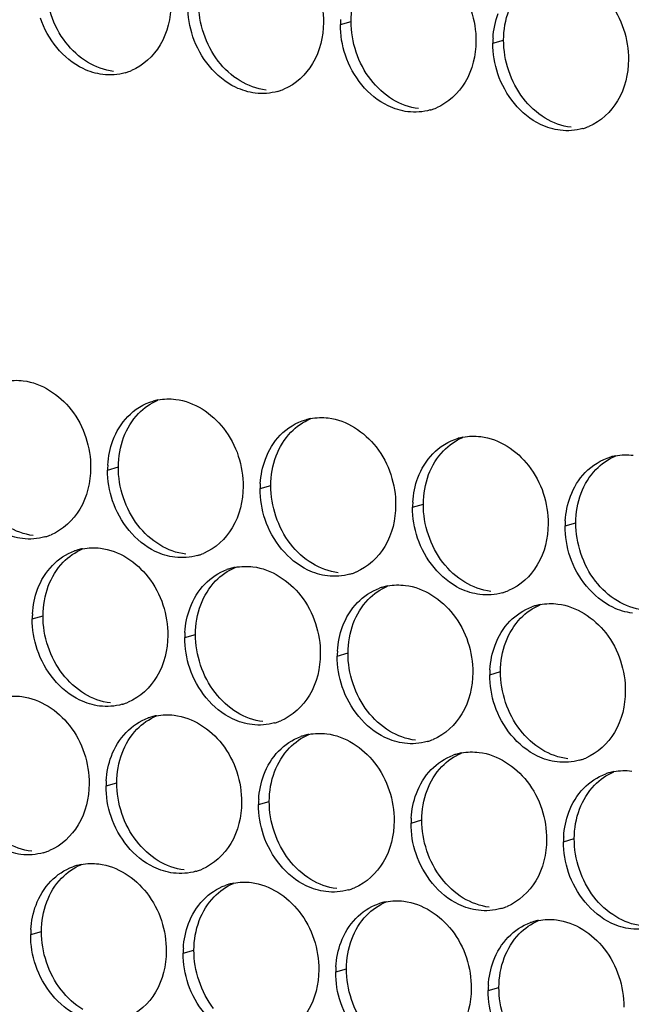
# Paper-space layout '45651_1_3' of a CAD drawing. Header units: millimetres. Extents: x -231 to 594, y 0 to 420.
# Tile 89 of 247: x 133 to 139, y 129 to 138. Entities that reach past the tile are written whole.
import ezdxf

# ---------------------------------------------------------------- set-up
doc = ezdxf.new("R2010")
doc.units = ezdxf.units.MM
doc.header["$LTSCALE"] = 32.67
doc.layers.add('02___PRT_ALL_AXES', color=7, linetype='CONTINUOUS')

psp = doc.layouts.new('45651_1_3')

# ---------------------------------------------------------------- linework, layer by layer
at = {"layer": '02___PRT_ALL_AXES', "color": 7, "linetype": 'CONTINUOUS'}
for p, q in [((136.3981, 138.3393), (136.5053, 138.37)), ((137.9177, 138.1539), (138.0249, 138.1845)), ((134.0785, 133.9023), (134.1857, 133.933)), ((135.5981, 133.7168), (135.7053, 133.7475)), ((137.1177, 133.5313), (137.2249, 133.562)), ((138.6373, 133.3458), (138.7445, 133.3765)), ((133.3279, 132.4205), (133.4351, 132.4512)), ((134.8474, 132.235), (134.9546, 132.2657)), ((136.367, 132.0496), (136.4742, 132.0802)), ((137.8866, 131.8641), (137.9938, 131.8948)), ((134.063, 130.7574), (134.1702, 130.7881)), ((135.5826, 130.5719), (135.6898, 130.6026)), ((137.1022, 130.3864), (137.2094, 130.4171)), ((138.6218, 130.201), (138.7289, 130.2316)), ((133.3123, 129.2756), (133.4195, 129.3063)), ((134.8319, 129.0901), (134.9391, 129.1208)), ((136.3515, 128.9047), (136.4587, 128.9353)), ((137.8711, 128.7192), (137.9783, 128.7499))]:
    psp.add_line(p, q, dxfattribs=at)
at = {"layer": '02___PRT_ALL_AXES', "color": 3, "linetype": 'CONTINUOUS'}
for centre, radius, start, end in [((137.2899, 138.3349), 0.8918, 176.51802, 179.71686), ((138.8095, 138.1495), 0.8918, 176.51802, 179.71686), ((134.1043, 138.3844), 0.5467, 285.94061, 289.76751), ((134.1038, 138.3857), 0.5481, 289.77289, 292.73686), ((135.6239, 138.199), 0.5467, 285.94061, 289.76751), ((135.6233, 138.2003), 0.5481, 289.77289, 292.73686), ((137.1435, 138.0135), 0.5467, 285.94061, 289.76751), ((137.1429, 138.0148), 0.5481, 289.77289, 292.73686), ((138.663, 137.828), 0.5467, 285.94061, 289.76751), ((138.6625, 137.8293), 0.5481, 289.77289, 292.73686), ((134.6854, 134.0582), 0.5519, 100.97724, 105.93831), ((136.2049, 133.8728), 0.5519, 100.97724, 105.93831), ((137.7245, 133.6873), 0.5519, 100.97724, 105.93831), ((139.2441, 133.5018), 0.5519, 100.97724, 105.93831), ((134.9704, 133.8979), 0.8918, 176.51802, 179.71686), ((136.49, 133.7124), 0.8918, 176.51802, 179.71686), ((138.0095, 133.5269), 0.8918, 176.51802, 179.71686), ((139.5291, 133.3414), 0.8918, 176.51802, 179.71686), ((133.3043, 133.7619), 0.5467, 285.94061, 289.76751), ((133.3038, 133.7632), 0.5481, 289.77289, 292.73686), ((133.9333, 132.5815), 0.5467, 105.94061, 109.76751), ((133.9347, 132.5765), 0.5519, 100.97724, 105.93831), ((134.8233, 133.5777), 0.5481, 289.77289, 292.73686), ((134.8239, 133.5764), 0.5467, 285.94061, 289.76751), ((135.4529, 132.396), 0.5467, 105.94061, 109.76751), ((135.4543, 132.391), 0.5519, 100.97724, 105.93831), ((136.3435, 133.3909), 0.5467, 285.94061, 289.76751), ((136.3429, 133.3923), 0.5481, 289.77289, 292.73686), ((136.9724, 132.2105), 0.5467, 105.94061, 109.76751), ((136.9739, 132.2055), 0.5519, 100.97724, 105.93831), ((137.863, 133.2055), 0.5467, 285.94061, 289.76751), ((137.8625, 133.2068), 0.5481, 289.77289, 292.73686), ((138.492, 132.0251), 0.5467, 105.94061, 109.76751), ((138.4934, 132.02), 0.5519, 100.97724, 105.93831), ((134.2197, 132.4161), 0.8918, 176.51802, 179.71686), ((135.7393, 132.2306), 0.8918, 176.51802, 179.71686), ((137.2589, 132.0452), 0.8918, 176.51802, 179.71686), ((138.7784, 131.8597), 0.8918, 176.51802, 179.71686), ((134.0732, 132.0947), 0.5467, 285.94061, 289.76751), ((134.0727, 132.096), 0.5481, 289.77289, 292.73686), ((134.6684, 130.9184), 0.5467, 105.94061, 109.76751), ((134.6698, 130.9133), 0.5519, 100.97724, 105.93831), ((135.5923, 131.9105), 0.5481, 289.77289, 292.73686), ((135.5928, 131.9092), 0.5467, 285.94061, 289.76751), ((136.188, 130.7329), 0.5467, 105.94061, 109.76751), ((136.1894, 130.7279), 0.5519, 100.97724, 105.93831), ((137.1124, 131.7237), 0.5467, 285.94061, 289.76751), ((137.1118, 131.725), 0.5481, 289.77289, 292.73686), ((137.7076, 130.5474), 0.5467, 105.94061, 109.76751), ((137.709, 130.5424), 0.5519, 100.97724, 105.93831), ((138.6319, 131.5382), 0.5467, 285.94061, 289.76751), ((138.6314, 131.5395), 0.5481, 289.77289, 292.73686), ((134.9548, 130.753), 0.8918, 176.51802, 179.71686), ((139.2272, 130.3619), 0.5467, 105.94061, 109.76751), ((139.2286, 130.3569), 0.5519, 100.97724, 105.93831), ((136.4744, 130.5675), 0.8918, 176.51802, 179.71686), ((137.994, 130.382), 0.8918, 176.51802, 179.71686), ((139.5136, 130.1966), 0.8918, 176.51802, 179.71686), ((133.2887, 130.617), 0.5467, 285.94061, 289.76751), ((133.2882, 130.6183), 0.5481, 289.77289, 292.73686), ((133.9177, 129.4366), 0.5467, 105.94061, 109.76751), ((133.9191, 129.4316), 0.5519, 100.97724, 105.93831), ((134.8078, 130.4328), 0.5481, 289.77289, 292.73686), ((134.8083, 130.4315), 0.5467, 285.94061, 289.76751), ((135.4373, 129.2511), 0.5467, 105.94061, 109.76751), ((135.4387, 129.2461), 0.5519, 100.97724, 105.93831), ((136.3279, 130.2461), 0.5467, 285.94061, 289.76751), ((136.3274, 130.2474), 0.5481, 289.77289, 292.73686), ((136.9569, 129.0657), 0.5467, 105.94061, 109.76751), ((136.9583, 129.0606), 0.5519, 100.97724, 105.93831), ((137.8475, 130.0606), 0.5467, 285.94061, 289.76751), ((137.847, 130.0619), 0.5481, 289.77289, 292.73686), ((138.4765, 128.8802), 0.5467, 105.94061, 109.76751), ((138.4779, 128.8752), 0.5519, 100.97724, 105.93831), ((134.2041, 129.2712), 0.8918, 176.51802, 179.71686), ((135.7237, 129.0857), 0.8918, 176.51802, 179.71686), ((137.2433, 128.9003), 0.8918, 176.51802, 179.71686), ((138.7629, 128.7148), 0.8918, 176.51802, 179.71686)]:
    psp.add_arc(centre, radius, start, end, dxfattribs=at)
for points, knots in [([(135.5578, 139.2286), (135.7421, 139.2061), (136.1055, 138.965), (136.2303, 138.5639), (136.2293, 138.3599)], [0, 0, 0, 0, 0.476473, 1, 1, 1, 1]), ([(137.0774, 139.0431), (137.2617, 139.0206), (137.6251, 138.7795), (137.7499, 138.3785), (137.7489, 138.1745)], [0, 0, 0, 0, 0.476473, 1, 1, 1, 1]), ([(138.597, 138.8576), (138.7813, 138.8352), (139.1446, 138.594), (139.2695, 138.193), (139.2684, 137.989)], [0, 0, 0, 0, 0.476473, 1, 1, 1, 1]), ([(134.7097, 138.5454), (134.709, 138.4041), (134.646, 138.1279), (134.4335, 137.9296), (134.3156, 137.8802)], [0, 0, 0, 0, 0.525086, 1, 1, 1, 1]), ([(134.0304, 137.8416), (133.9629, 137.8499), (133.6825, 137.9337), (133.4788, 138.1947), (133.4089, 138.4031)], [0, 0, 0, 0, 0.236458, 1, 1, 1, 1]), ([(136.2293, 138.3599), (136.2286, 138.2186), (136.1656, 137.9424), (135.9531, 137.7441), (135.8352, 137.6947)], [0, 0, 0, 0, 0.525086, 1, 1, 1, 1]), ([(135.55, 137.6562), (135.4824, 137.6644), (135.2021, 137.7483), (134.9984, 138.0093), (134.9285, 138.2177)], [0, 0, 0, 0, 0.236458, 1, 1, 1, 1]), ([(137.7489, 138.1745), (137.7482, 138.0332), (137.6852, 137.757), (137.4726, 137.5586), (137.3548, 137.5093)], [0, 0, 0, 0, 0.525086, 1, 1, 1, 1]), ([(137.0696, 137.4707), (137.002, 137.4789), (136.7217, 137.5628), (136.518, 137.8238), (136.448, 138.0322)], [0, 0, 0, 0, 0.236458, 1, 1, 1, 1]), ([(139.2684, 137.989), (139.2677, 137.8477), (139.2048, 137.5715), (138.9922, 137.3732), (138.8744, 137.3238)], [0, 0, 0, 0, 0.525086, 1, 1, 1, 1]), ([(138.5892, 137.2852), (138.5216, 137.2935), (138.2412, 137.3773), (138.0376, 137.6383), (137.9676, 137.8467)], [0, 0, 0, 0, 0.236458, 1, 1, 1, 1]), ([(133.2382, 134.7915), (133.4225, 134.769), (133.7859, 134.5279), (133.9107, 134.1269), (133.9097, 133.9229)], [0, 0, 0, 0, 0.476473, 1, 1, 1, 1]), ([(134.7578, 134.6061), (134.9421, 134.5836), (135.3055, 134.3425), (135.4303, 133.9414), (135.4293, 133.7374)], [0, 0, 0, 0, 0.476473, 1, 1, 1, 1]), ([(136.2774, 134.4206), (136.4617, 134.3981), (136.8251, 134.157), (136.9499, 133.7559), (136.9489, 133.5519)], [0, 0, 0, 0, 0.476473, 1, 1, 1, 1]), ([(137.797, 134.2351), (137.9813, 134.2126), (138.3446, 133.9715), (138.4695, 133.5705), (138.4685, 133.3665)], [0, 0, 0, 0, 0.476473, 1, 1, 1, 1]), ([(133.9097, 133.9229), (133.909, 133.7816), (133.846, 133.5054), (133.6335, 133.3071), (133.5156, 133.2577)], [0, 0, 0, 0, 0.525086, 1, 1, 1, 1]), ([(133.2304, 133.2191), (133.1629, 133.2273), (132.8825, 133.3112), (132.6788, 133.5722), (132.6089, 133.7806)], [0, 0, 0, 0, 0.236458, 1, 1, 1, 1]), ([(135.4293, 133.7374), (135.4286, 133.5961), (135.3656, 133.3199), (135.1531, 133.1216), (135.0352, 133.0722)], [0, 0, 0, 0, 0.525086, 1, 1, 1, 1]), ([(134.75, 133.0336), (134.6825, 133.0419), (134.4021, 133.1257), (134.1984, 133.3867), (134.1285, 133.5951)], [0, 0, 0, 0, 0.236458, 1, 1, 1, 1]), ([(136.9489, 133.5519), (136.9482, 133.4106), (136.8852, 133.1344), (136.6727, 132.9361), (136.5548, 132.8867)], [0, 0, 0, 0, 0.525086, 1, 1, 1, 1]), ([(136.2696, 132.8481), (136.202, 132.8564), (135.9217, 132.9402), (135.718, 133.2013), (135.648, 133.4097)], [0, 0, 0, 0, 0.236458, 1, 1, 1, 1]), ([(138.4685, 133.3665), (138.4678, 133.2252), (138.4048, 132.9489), (138.1922, 132.7506), (138.0744, 132.7012)], [0, 0, 0, 0, 0.525086, 1, 1, 1, 1]), ([(137.7892, 132.6627), (137.7216, 132.6709), (137.4412, 132.7548), (137.2376, 133.0158), (137.1676, 133.2242)], [0, 0, 0, 0, 0.236458, 1, 1, 1, 1]), ([(134.0071, 133.1243), (134.1914, 133.1018), (134.5548, 132.8607), (134.6796, 132.4596), (134.6786, 132.2556)], [0, 0, 0, 0, 0.476473, 1, 1, 1, 1]), ([(139.3088, 132.4772), (139.2412, 132.4854), (138.9608, 132.5693), (138.7572, 132.8303), (138.6872, 133.0387)], [0, 0, 0, 0, 0.236458, 1, 1, 1, 1]), ([(135.5267, 132.9388), (135.711, 132.9163), (136.0744, 132.6752), (136.1992, 132.2742), (136.1982, 132.0702)], [0, 0, 0, 0, 0.476473, 1, 1, 1, 1]), ([(137.0463, 132.7533), (137.2306, 132.7309), (137.594, 132.4897), (137.7188, 132.0887), (137.7178, 131.8847)], [0, 0, 0, 0, 0.476473, 1, 1, 1, 1]), ([(138.5659, 132.5679), (138.7502, 132.5454), (139.1136, 132.3043), (139.2384, 131.9032), (139.2374, 131.6992)], [0, 0, 0, 0, 0.476473, 1, 1, 1, 1]), ([(134.6786, 132.2556), (134.6779, 132.1143), (134.6149, 131.8381), (134.4024, 131.6398), (134.2845, 131.5904)], [0, 0, 0, 0, 0.525086, 1, 1, 1, 1]), ([(133.9993, 131.5519), (133.9318, 131.5601), (133.6514, 131.644), (133.4477, 131.905), (133.3778, 132.1134)], [0, 0, 0, 0, 0.236458, 1, 1, 1, 1]), ([(136.1982, 132.0702), (136.1975, 131.9289), (136.1345, 131.6527), (135.922, 131.4543), (135.8041, 131.405)], [0, 0, 0, 0, 0.525086, 1, 1, 1, 1]), ([(135.5189, 131.3664), (135.4514, 131.3746), (135.171, 131.4585), (134.9673, 131.7195), (134.8974, 131.9279)], [0, 0, 0, 0, 0.236458, 1, 1, 1, 1]), ([(137.7178, 131.8847), (137.7171, 131.7434), (137.6541, 131.4672), (137.4416, 131.2689), (137.3237, 131.2195)], [0, 0, 0, 0, 0.525086, 1, 1, 1, 1]), ([(137.0385, 131.1809), (136.9709, 131.1891), (136.6906, 131.273), (136.4869, 131.534), (136.417, 131.7424)], [0, 0, 0, 0, 0.236458, 1, 1, 1, 1]), ([(139.2374, 131.6992), (139.2367, 131.5579), (139.1737, 131.2817), (138.9611, 131.0834), (138.8433, 131.034)], [0, 0, 0, 0, 0.525086, 1, 1, 1, 1]), ([(133.2227, 131.6467), (133.407, 131.6242), (133.7704, 131.3831), (133.8952, 130.982), (133.8942, 130.778)], [0, 0, 0, 0, 0.476473, 1, 1, 1, 1]), ([(138.5581, 130.9954), (138.4905, 131.0037), (138.2101, 131.0875), (138.0065, 131.3485), (137.9365, 131.5569)], [0, 0, 0, 0, 0.236458, 1, 1, 1, 1]), ([(134.7423, 131.4612), (134.9266, 131.4387), (135.2899, 131.1976), (135.4147, 130.7965), (135.4137, 130.5925)], [0, 0, 0, 0, 0.476473, 1, 1, 1, 1]), ([(136.2618, 131.2757), (136.4461, 131.2532), (136.8095, 131.0121), (136.9343, 130.611), (136.9333, 130.407)], [0, 0, 0, 0, 0.476473, 1, 1, 1, 1]), ([(137.7814, 131.0902), (137.9657, 131.0677), (138.3291, 130.8266), (138.4539, 130.4256), (138.4529, 130.2216)], [0, 0, 0, 0, 0.476473, 1, 1, 1, 1]), ([(133.8942, 130.778), (133.8935, 130.6367), (133.8305, 130.3605), (133.6179, 130.1622), (133.5001, 130.1128)], [0, 0, 0, 0, 0.525086, 1, 1, 1, 1]), ([(133.2149, 130.0742), (133.1473, 130.0825), (132.8669, 130.1663), (132.6633, 130.4273), (132.5933, 130.6357)], [0, 0, 0, 0, 0.236458, 1, 1, 1, 1]), ([(135.4137, 130.5925), (135.413, 130.4512), (135.3501, 130.175), (135.1375, 129.9767), (135.0197, 129.9273)], [0, 0, 0, 0, 0.525086, 1, 1, 1, 1]), ([(134.7345, 129.8887), (134.6669, 129.897), (134.3865, 129.9808), (134.1829, 130.2418), (134.1129, 130.4502)], [0, 0, 0, 0, 0.236458, 1, 1, 1, 1]), ([(136.9333, 130.407), (136.9326, 130.2657), (136.8696, 129.9895), (136.6571, 129.7912), (136.5392, 129.7418)], [0, 0, 0, 0, 0.525086, 1, 1, 1, 1]), ([(136.2541, 129.7033), (136.1865, 129.7115), (135.9061, 129.7954), (135.7025, 130.0564), (135.6325, 130.2648)], [0, 0, 0, 0, 0.236458, 1, 1, 1, 1]), ([(138.4529, 130.2216), (138.4522, 130.0803), (138.3892, 129.8041), (138.1767, 129.6057), (138.0588, 129.5564)], [0, 0, 0, 0, 0.525086, 1, 1, 1, 1]), ([(137.7737, 129.5178), (137.7061, 129.526), (137.4257, 129.6099), (137.222, 129.8709), (137.1521, 130.0793)], [0, 0, 0, 0, 0.236458, 1, 1, 1, 1]), ([(133.9916, 129.9794), (134.1759, 129.9569), (134.5393, 129.7158), (134.6641, 129.3148), (134.6631, 129.1108)], [0, 0, 0, 0, 0.476473, 1, 1, 1, 1]), ([(139.2932, 129.3323), (139.2257, 129.3405), (138.9453, 129.4244), (138.7416, 129.6854), (138.6717, 129.8938)], [0, 0, 0, 0, 0.236458, 1, 1, 1, 1]), ([(135.5112, 129.7939), (135.6955, 129.7714), (136.0588, 129.5303), (136.1837, 129.1293), (136.1826, 128.9253)], [0, 0, 0, 0, 0.476473, 1, 1, 1, 1]), ([(137.0307, 129.6085), (137.215, 129.586), (137.5784, 129.3449), (137.7032, 128.9438), (137.7022, 128.7398)], [0, 0, 0, 0, 0.476473, 1, 1, 1, 1]), ([(138.5503, 129.423), (138.7346, 129.4005), (139.098, 129.1594), (139.2228, 128.7583), (139.2218, 128.5543)], [0, 0, 0, 0, 0.476473, 1, 1, 1, 1]), ([(134.6631, 129.1108), (134.6624, 128.9695), (134.5994, 128.6932), (134.3868, 128.4949), (134.269, 128.4455)], [0, 0, 0, 0, 0.525086, 1, 1, 1, 1]), ([(133.9838, 128.407), (133.9162, 128.4152), (133.6359, 128.4991), (133.4322, 128.7601), (133.3622, 128.9685)], [0, 0, 0, 0, 0.236458, 1, 1, 1, 1]), ([(136.1826, 128.9253), (136.1819, 128.784), (136.119, 128.5078), (135.9064, 128.3095), (135.7886, 128.2601)], [0, 0, 0, 0, 0.525086, 1, 1, 1, 1]), ([(135.5034, 128.2215), (135.4358, 128.2297), (135.1554, 128.3136), (134.9518, 128.5746), (134.8818, 128.783)], [0, 0, 0, 0, 0.236458, 1, 1, 1, 1]), ([(137.7022, 128.7398), (137.7015, 128.5985), (137.6386, 128.3223), (137.426, 128.124), (137.3081, 128.0746)], [0, 0, 0, 0, 0.525086, 1, 1, 1, 1]), ([(137.023, 128.036), (136.9554, 128.0443), (136.675, 128.1281), (136.4714, 128.3891), (136.4014, 128.5975)], [0, 0, 0, 0, 0.236458, 1, 1, 1, 1])]:
    psp.add_open_spline(points, degree=3, knots=knots, dxfattribs=at)
at = {"layer": '02___PRT_ALL_AXES', "color": 7, "linetype": 'CONTINUOUS'}
for points in [[(133.6612, 138.1609), (133.5364, 138.3222), (133.4651, 138.537), (133.4661, 138.741)], [(136.5053, 138.37), (136.5058, 138.4698), (136.5231, 138.5712), (136.5582, 138.6646)], [(135.1808, 137.9754), (135.056, 138.1368), (134.9847, 138.3515), (134.9857, 138.5555)], [(138.0249, 138.1845), (138.0254, 138.2843), (138.0426, 138.3858), (138.0778, 138.4791)], [(136.7004, 137.7899), (136.5756, 137.9513), (136.5043, 138.166), (136.5053, 138.37)], [(138.22, 137.6045), (138.0952, 137.7658), (138.0239, 137.9805), (138.0249, 138.1845)], [(133.8795, 137.9637), (133.7956, 138.0145), (133.7212, 138.0833), (133.6612, 138.1609)], [(135.3991, 137.7782), (135.3152, 137.829), (135.2408, 137.8978), (135.1808, 137.9754)], [(134.1376, 137.8723), (134.047, 137.8834), (133.9575, 137.9164), (133.8795, 137.9637)], [(135.6572, 137.6868), (135.5666, 137.6979), (135.4771, 137.7309), (135.3991, 137.7782)], [(136.9186, 137.5928), (136.8348, 137.6436), (136.7604, 137.7124), (136.7004, 137.7899)], [(137.1768, 137.5014), (137.0862, 137.5124), (136.9967, 137.5455), (136.9186, 137.5928)], [(138.4382, 137.4073), (138.3544, 137.4581), (138.2799, 137.5269), (138.22, 137.6045)], [(138.6964, 137.3159), (138.6058, 137.3269), (138.5163, 137.36), (138.4382, 137.4073)], [(134.3863, 134.4648), (134.4407, 134.5211), (134.5076, 134.5679), (134.5798, 134.5982)], [(134.2386, 134.2276), (134.2714, 134.3147), (134.3216, 134.3978), (134.3863, 134.4648)], [(135.9059, 134.2793), (135.9603, 134.3356), (136.0271, 134.3824), (136.0994, 134.4127)], [(135.7582, 134.0421), (135.791, 134.1292), (135.8412, 134.2123), (135.9059, 134.2793)], [(134.1857, 133.933), (134.1862, 134.0327), (134.2035, 134.1342), (134.2386, 134.2276)], [(137.4255, 134.0938), (137.4799, 134.1502), (137.5467, 134.1969), (137.619, 134.2272)], [(137.2778, 133.8566), (137.3106, 133.9438), (137.3608, 134.0268), (137.4255, 134.0938)], [(135.7053, 133.7475), (135.7058, 133.8472), (135.7231, 133.9487), (135.7582, 134.0421)], [(138.9451, 133.9083), (138.9995, 133.9647), (139.0663, 134.0115), (139.1386, 134.0417)], [(134.3808, 133.3529), (134.256, 133.5142), (134.1847, 133.729), (134.1857, 133.933)], [(137.2249, 133.562), (137.2254, 133.6618), (137.2427, 133.7632), (137.2778, 133.8566)], [(138.7974, 133.6711), (138.8302, 133.7583), (138.8803, 133.8413), (138.9451, 133.9083)], [(135.9004, 133.1674), (135.7756, 133.3288), (135.7043, 133.5435), (135.7053, 133.7475)], [(138.7445, 133.3765), (138.745, 133.4763), (138.7622, 133.5778), (138.7974, 133.6711)], [(137.42, 132.9819), (137.2952, 133.1433), (137.2239, 133.358), (137.2249, 133.562)], [(138.9396, 132.7964), (138.8147, 132.9578), (138.7435, 133.1725), (138.7445, 133.3765)], [(133.3376, 133.2498), (133.247, 133.2608), (133.1576, 133.2939), (133.0795, 133.3412)], [(134.5991, 133.1557), (134.5152, 133.2065), (134.4408, 133.2753), (134.3808, 133.3529)], [(136.1187, 132.9702), (136.0348, 133.021), (135.9604, 133.0898), (135.9004, 133.1674)], [(133.6356, 132.983), (133.6901, 133.0393), (133.7569, 133.0861), (133.8291, 133.1164)], [(134.8572, 133.0643), (134.7666, 133.0754), (134.6771, 133.1084), (134.5991, 133.1557)], [(133.488, 132.7458), (133.5208, 132.833), (133.5709, 132.916), (133.6356, 132.983)], [(136.3768, 132.8788), (136.2862, 132.8899), (136.1967, 132.9229), (136.1187, 132.9702)], [(137.6382, 132.7847), (137.5544, 132.8355), (137.48, 132.9044), (137.42, 132.9819)], [(135.1552, 132.7975), (135.2096, 132.8539), (135.2765, 132.9006), (135.3487, 132.9309)], [(135.0075, 132.5603), (135.0404, 132.6475), (135.0905, 132.7305), (135.1552, 132.7975)], [(137.8964, 132.6933), (137.8058, 132.7044), (137.7163, 132.7374), (137.6382, 132.7847)], [(139.1578, 132.5993), (139.074, 132.6501), (138.9995, 132.7189), (138.9396, 132.7964)], [(133.4351, 132.4512), (133.4356, 132.551), (133.4528, 132.6524), (133.488, 132.7458)], [(136.6748, 132.612), (136.7292, 132.6684), (136.796, 132.7152), (136.8683, 132.7454)], [(136.5271, 132.3748), (136.5599, 132.462), (136.6101, 132.545), (136.6748, 132.612)], [(139.416, 132.5079), (139.3254, 132.5189), (139.2359, 132.552), (139.1578, 132.5993)], [(134.9546, 132.2657), (134.9551, 132.3655), (134.9724, 132.4669), (135.0075, 132.5603)], [(138.1944, 132.4266), (138.2488, 132.4829), (138.3156, 132.5297), (138.3879, 132.56)], [(133.6301, 131.8711), (133.5053, 132.0325), (133.4341, 132.2472), (133.4351, 132.4512)], [(138.0467, 132.1894), (138.0795, 132.2765), (138.1297, 132.3596), (138.1944, 132.4266)], [(136.4742, 132.0802), (136.4747, 132.18), (136.492, 132.2815), (136.5271, 132.3748)], [(135.1497, 131.6856), (135.0249, 131.847), (134.9536, 132.0617), (134.9546, 132.2657)], [(137.9938, 131.8948), (137.9943, 131.9945), (138.0116, 132.096), (138.0467, 132.1894)], [(136.6693, 131.5001), (136.5445, 131.6615), (136.4732, 131.8762), (136.4742, 132.0802)], [(138.1889, 131.3147), (138.0641, 131.476), (137.9928, 131.6908), (137.9938, 131.8948)], [(133.8484, 131.6739), (133.7645, 131.7247), (133.6901, 131.7935), (133.6301, 131.8711)], [(134.1065, 131.5825), (134.0159, 131.5936), (133.9265, 131.6266), (133.8484, 131.6739)], [(135.368, 131.4884), (135.2841, 131.5393), (135.2097, 131.6081), (135.1497, 131.6856)], [(136.8876, 131.303), (136.8037, 131.3538), (136.7293, 131.4226), (136.6693, 131.5001)], [(134.3708, 131.3199), (134.4252, 131.3762), (134.492, 131.423), (134.5643, 131.4533)], [(135.6261, 131.3971), (135.5355, 131.4081), (135.446, 131.4411), (135.368, 131.4884)], [(134.2231, 131.0827), (134.2559, 131.1698), (134.3061, 131.2529), (134.3708, 131.3199)], [(137.1457, 131.2116), (137.0551, 131.2226), (136.9656, 131.2557), (136.8876, 131.303)], [(138.4071, 131.1175), (138.3233, 131.1683), (138.2489, 131.2371), (138.1889, 131.3147)], [(135.8903, 131.1344), (135.9448, 131.1907), (136.0116, 131.2375), (136.0839, 131.2678)], [(135.7427, 130.8972), (135.7755, 130.9844), (135.8256, 131.0674), (135.8903, 131.1344)], [(138.6653, 131.0261), (138.5747, 131.0372), (138.4852, 131.0702), (138.4071, 131.1175)], [(134.1702, 130.7881), (134.1707, 130.8878), (134.1879, 130.9893), (134.2231, 131.0827)], [(137.4099, 130.9489), (137.4644, 131.0053), (137.5312, 131.052), (137.6034, 131.0823)], [(137.2623, 130.7117), (137.2951, 130.7989), (137.3452, 130.8819), (137.4099, 130.9489)], [(135.6898, 130.6026), (135.6903, 130.7024), (135.7075, 130.8038), (135.7427, 130.8972)], [(138.9295, 130.7634), (138.9839, 130.8198), (139.0508, 130.8666), (139.123, 130.8968)], [(134.3653, 130.208), (134.2404, 130.3693), (134.1692, 130.5841), (134.1702, 130.7881)], [(137.2094, 130.4171), (137.2099, 130.5169), (137.2271, 130.6183), (137.2623, 130.7117)], [(138.7818, 130.5262), (138.8147, 130.6134), (138.8648, 130.6964), (138.9295, 130.7634)], [(135.8848, 130.0225), (135.76, 130.1839), (135.6888, 130.3986), (135.6898, 130.6026)], [(138.7289, 130.2316), (138.7294, 130.3314), (138.7467, 130.4329), (138.7818, 130.5262)], [(137.4044, 129.837), (137.2796, 129.9984), (137.2084, 130.2131), (137.2094, 130.4171)], [(138.924, 129.6515), (138.7992, 129.8129), (138.7279, 130.0276), (138.7289, 130.2316)], [(133.3221, 130.1049), (133.2315, 130.1159), (133.142, 130.149), (133.0639, 130.1963)], [(134.5835, 130.0108), (134.4997, 130.0616), (134.4252, 130.1304), (134.3653, 130.208)], [(133.6201, 129.8381), (133.6745, 129.8945), (133.7413, 129.9412), (133.8136, 129.9715)], [(134.8417, 129.9194), (134.7511, 129.9305), (134.6616, 129.9635), (134.5835, 130.0108)], [(136.1031, 129.8253), (136.0193, 129.8761), (135.9448, 129.9449), (135.8848, 130.0225)], [(133.4724, 129.6009), (133.5052, 129.6881), (133.5554, 129.7711), (133.6201, 129.8381)], [(137.6227, 129.6399), (137.5388, 129.6907), (137.4644, 129.7595), (137.4044, 129.837)], [(135.1397, 129.6526), (135.1941, 129.709), (135.2609, 129.7558), (135.3332, 129.786)], [(136.3613, 129.7339), (136.2707, 129.745), (136.1812, 129.778), (136.1031, 129.8253)], [(134.992, 129.4154), (135.0248, 129.5026), (135.075, 129.5856), (135.1397, 129.6526)], [(137.8808, 129.5485), (137.7902, 129.5595), (137.7008, 129.5925), (137.6227, 129.6399)], [(139.1423, 129.4544), (139.0584, 129.5052), (138.984, 129.574), (138.924, 129.6515)], [(133.4195, 129.3063), (133.42, 129.4061), (133.4373, 129.5075), (133.4724, 129.6009)], [(136.6592, 129.4671), (136.7137, 129.5235), (136.7805, 129.5703), (136.8528, 129.6006)], [(136.5116, 129.2299), (136.5444, 129.3171), (136.5945, 129.4002), (136.6592, 129.4671)], [(139.4004, 129.363), (139.3098, 129.374), (139.2204, 129.4071), (139.1423, 129.4544)], [(134.9391, 129.1208), (134.9396, 129.2206), (134.9568, 129.322), (134.992, 129.4154)], [(138.1788, 129.2817), (138.2333, 129.338), (138.3001, 129.3848), (138.3724, 129.4151)], [(133.6146, 128.7262), (133.4898, 128.8876), (133.4185, 129.1023), (133.4195, 129.3063)], [(138.0312, 129.0445), (138.064, 129.1316), (138.1141, 129.2147), (138.1788, 129.2817)], [(136.4587, 128.9353), (136.4592, 129.0351), (136.4764, 129.1366), (136.5116, 129.2299)], [(135.1342, 128.5407), (135.0094, 128.7021), (134.9381, 128.9168), (134.9391, 129.1208)], [(137.9783, 128.7499), (137.9788, 128.8496), (137.996, 128.9511), (138.0312, 129.0445)], [(136.6537, 128.3553), (136.5289, 128.5166), (136.4577, 128.7313), (136.4587, 128.9353)], [(138.1733, 128.1698), (138.0485, 128.3311), (137.9773, 128.5459), (137.9783, 128.7499)], [(133.8328, 128.529), (133.749, 128.5798), (133.6746, 128.6487), (133.6146, 128.7262)]]:
    psp.add_open_spline(points, degree=3, dxfattribs=at)
at = {"layer": '02___PRT_ALL_AXES', "color": 3, "linetype": 'CONTINUOUS'}
for points in [[(134.9285, 138.2177), (134.8954, 138.316), (134.878, 138.4211), (134.8785, 138.5248)], [(137.9193, 138.2036), (137.9244, 138.2868), (137.9412, 138.3704), (137.9706, 138.4485)], [(136.448, 138.0322), (136.415, 138.1305), (136.3976, 138.2356), (136.3981, 138.3393)], [(137.9676, 137.8467), (137.9346, 137.945), (137.9172, 138.0501), (137.9177, 138.1539)], [(134.2544, 137.8587), (134.1824, 137.8382), (134.1048, 137.8326), (134.0304, 137.8416)], [(135.774, 137.6733), (135.702, 137.6527), (135.6243, 137.6471), (135.55, 137.6562)], [(137.2936, 137.4878), (137.2216, 137.4672), (137.1439, 137.4616), (137.0696, 137.4707)], [(138.8132, 137.3023), (138.7412, 137.2817), (138.6635, 137.2761), (138.5892, 137.2852)], [(133.0607, 134.7856), (133.1188, 134.7968), (133.1794, 134.7987), (133.2382, 134.7915)], [(134.2791, 134.4341), (134.3481, 134.5055), (134.4383, 134.5617), (134.5338, 134.589)], [(134.5803, 134.6001), (134.6384, 134.6114), (134.699, 134.6132), (134.7578, 134.6061)], [(134.1314, 134.1969), (134.1642, 134.284), (134.2144, 134.3671), (134.2791, 134.4341)], [(135.7987, 134.2486), (135.8677, 134.3201), (135.9578, 134.3762), (136.0534, 134.4035)], [(136.0998, 134.4146), (136.158, 134.4259), (136.2186, 134.4278), (136.2774, 134.4206)], [(135.651, 134.0114), (135.6838, 134.0986), (135.734, 134.1816), (135.7987, 134.2486)], [(137.6194, 134.2291), (137.6776, 134.2404), (137.7382, 134.2423), (137.797, 134.2351)], [(134.0802, 133.952), (134.0852, 134.0353), (134.1021, 134.1188), (134.1314, 134.1969)], [(137.3183, 134.0631), (137.3873, 134.1346), (137.4774, 134.1907), (137.573, 134.218)], [(137.1706, 133.8259), (137.2034, 133.9131), (137.2536, 133.9961), (137.3183, 134.0631)], [(139.139, 134.0436), (139.1971, 134.0549), (139.2578, 134.0568), (139.3166, 134.0496)], [(135.5998, 133.7666), (135.6048, 133.8498), (135.6216, 133.9334), (135.651, 134.0114)], [(138.8379, 133.8776), (138.9069, 133.9491), (138.997, 134.0052), (139.0926, 134.0325)], [(134.1285, 133.5951), (134.0955, 133.6935), (134.078, 133.7986), (134.0785, 133.9023)], [(138.6902, 133.6404), (138.723, 133.7276), (138.7732, 133.8107), (138.8379, 133.8776)], [(137.1193, 133.5811), (137.1244, 133.6643), (137.1412, 133.7479), (137.1706, 133.8259)], [(135.648, 133.4097), (135.615, 133.508), (135.5976, 133.6131), (135.5981, 133.7168)], [(138.6389, 133.3956), (138.644, 133.4788), (138.6608, 133.5624), (138.6902, 133.6404)], [(137.1676, 133.2242), (137.1346, 133.3225), (137.1172, 133.4276), (137.1177, 133.5313)], [(138.6872, 133.0387), (138.6542, 133.137), (138.6368, 133.2421), (138.6373, 133.3458)], [(133.4544, 133.2362), (133.3824, 133.2156), (133.3048, 133.21), (133.2304, 133.2191)], [(133.5284, 132.9523), (133.5893, 133.0153), (133.666, 133.0664), (133.7484, 133.096)], [(133.8296, 133.1183), (133.8877, 133.1296), (133.9483, 133.1315), (134.0071, 133.1243)], [(134.974, 133.0507), (134.902, 133.0302), (134.8244, 133.0245), (134.75, 133.0336)], [(133.3808, 132.7151), (133.4136, 132.8023), (133.4637, 132.8853), (133.5284, 132.9523)], [(135.048, 132.7668), (135.1088, 132.8298), (135.1855, 132.8809), (135.268, 132.9105)], [(135.3492, 132.9328), (135.4073, 132.9441), (135.4679, 132.946), (135.5267, 132.9388)], [(136.4936, 132.8653), (136.4216, 132.8447), (136.3439, 132.8391), (136.2696, 132.8481)], [(133.3295, 132.4703), (133.3346, 132.5535), (133.3514, 132.6371), (133.3808, 132.7151)], [(134.9003, 132.5296), (134.9332, 132.6168), (134.9833, 132.6998), (135.048, 132.7668)], [(136.5676, 132.5814), (136.6284, 132.6443), (136.7051, 132.6954), (136.7875, 132.725)], [(136.8688, 132.7474), (136.9269, 132.7586), (136.9875, 132.7605), (137.0463, 132.7533)], [(138.0132, 132.6798), (137.9412, 132.6592), (137.8635, 132.6536), (137.7892, 132.6627)], [(136.4199, 132.3442), (136.4527, 132.4313), (136.5029, 132.5144), (136.5676, 132.5814)], [(138.3883, 132.5619), (138.4465, 132.5732), (138.5071, 132.575), (138.5659, 132.5679)], [(134.8491, 132.2848), (134.8541, 132.368), (134.871, 132.4516), (134.9003, 132.5296)], [(138.0872, 132.3959), (138.148, 132.4589), (138.2247, 132.5099), (138.3071, 132.5396)], [(133.3778, 132.1134), (133.3448, 132.2117), (133.3274, 132.3168), (133.3279, 132.4205)], [(137.9395, 132.1587), (137.9723, 132.2458), (138.0225, 132.3289), (138.0872, 132.3959)], [(136.3687, 132.0993), (136.3737, 132.1825), (136.3906, 132.2661), (136.4199, 132.3442)], [(134.8974, 131.9279), (134.8644, 132.0262), (134.8469, 132.1313), (134.8474, 132.235)], [(137.8883, 131.9138), (137.8933, 131.9971), (137.9101, 132.0806), (137.9395, 132.1587)], [(136.417, 131.7424), (136.3839, 131.8407), (136.3665, 131.9458), (136.367, 132.0496)], [(137.9365, 131.5569), (137.9035, 131.6553), (137.8861, 131.7604), (137.8866, 131.8641)], [(133.0451, 131.6407), (133.1033, 131.6519), (133.1639, 131.6538), (133.2227, 131.6467)], [(134.2233, 131.569), (134.1513, 131.5484), (134.0737, 131.5428), (133.9993, 131.5519)], [(134.2636, 131.2892), (134.3244, 131.3522), (134.4011, 131.4033), (134.4835, 131.4329)], [(134.5647, 131.4552), (134.6228, 131.4665), (134.6835, 131.4684), (134.7423, 131.4612)], [(135.7429, 131.3835), (135.6709, 131.3629), (135.5933, 131.3573), (135.5189, 131.3664)], [(134.1159, 131.052), (134.1487, 131.1392), (134.1989, 131.2222), (134.2636, 131.2892)], [(135.7831, 131.1037), (135.844, 131.1667), (135.9207, 131.2178), (136.0031, 131.2474)], [(136.0843, 131.2697), (136.1424, 131.281), (136.2031, 131.2829), (136.2618, 131.2757)], [(135.6355, 130.8665), (135.6683, 130.9537), (135.7184, 131.0367), (135.7831, 131.1037)], [(137.2625, 131.198), (137.1905, 131.1774), (137.1128, 131.1718), (137.0385, 131.1809)], [(134.0646, 130.8071), (134.0697, 130.8904), (134.0865, 130.9739), (134.1159, 131.052)], [(137.3027, 130.9182), (137.3636, 130.9812), (137.4403, 131.0323), (137.5227, 131.0619)], [(137.6039, 131.0842), (137.662, 131.0955), (137.7226, 131.0974), (137.7814, 131.0902)], [(138.7821, 131.0125), (138.7101, 130.992), (138.6324, 130.9864), (138.5581, 130.9954)], [(137.1551, 130.681), (137.1879, 130.7682), (137.238, 130.8512), (137.3027, 130.9182)], [(139.1235, 130.8988), (139.1816, 130.91), (139.2422, 130.9119), (139.301, 130.9047)], [(135.5842, 130.6217), (135.5893, 130.7049), (135.6061, 130.7885), (135.6355, 130.8665)], [(138.8223, 130.7328), (138.8831, 130.7957), (138.9598, 130.8468), (139.0423, 130.8764)], [(134.1129, 130.4502), (134.0799, 130.5486), (134.0625, 130.6537), (134.063, 130.7574)], [(138.6746, 130.4956), (138.7075, 130.5827), (138.7576, 130.6658), (138.8223, 130.7328)], [(137.1038, 130.4362), (137.1089, 130.5194), (137.1257, 130.603), (137.1551, 130.681)], [(135.6325, 130.2648), (135.5995, 130.3631), (135.5821, 130.4682), (135.5826, 130.5719)], [(138.6234, 130.2507), (138.6285, 130.3339), (138.6453, 130.4175), (138.6746, 130.4956)], [(137.1521, 130.0793), (137.1191, 130.1776), (137.1017, 130.2827), (137.1022, 130.3864)], [(138.6717, 129.8938), (138.6387, 129.9921), (138.6212, 130.0972), (138.6218, 130.201)], [(133.4389, 130.0913), (133.3669, 130.0707), (133.2892, 130.0651), (133.2149, 130.0742)], [(133.5129, 129.8074), (133.5737, 129.8704), (133.6504, 129.9215), (133.7328, 129.9511)], [(133.814, 129.9734), (133.8722, 129.9847), (133.9328, 129.9866), (133.9916, 129.9794)], [(134.9585, 129.9058), (134.8865, 129.8853), (134.8088, 129.8797), (134.7345, 129.8887)], [(133.3652, 129.5702), (133.398, 129.6574), (133.4482, 129.7404), (133.5129, 129.8074)], [(135.0325, 129.6219), (135.0933, 129.6849), (135.17, 129.736), (135.2524, 129.7656)], [(135.3336, 129.7879), (135.3918, 129.7992), (135.4524, 129.8011), (135.5112, 129.7939)], [(136.4781, 129.7204), (136.4061, 129.6998), (136.3284, 129.6942), (136.2541, 129.7033)], [(133.314, 129.3254), (133.319, 129.4086), (133.3358, 129.4922), (133.3652, 129.5702)], [(134.8848, 129.3847), (134.9176, 129.4719), (134.9678, 129.555), (135.0325, 129.6219)], [(136.552, 129.4365), (136.6129, 129.4995), (136.6896, 129.5505), (136.772, 129.5802)], [(136.8532, 129.6025), (136.9113, 129.6137), (136.972, 129.6156), (137.0307, 129.6085)], [(137.9977, 129.5349), (137.9256, 129.5143), (137.848, 129.5087), (137.7737, 129.5178)], [(136.4044, 129.1993), (136.4372, 129.2864), (136.4873, 129.3695), (136.552, 129.4365)], [(134.8335, 129.1399), (134.8386, 129.2231), (134.8554, 129.3067), (134.8848, 129.3847)], [(138.0716, 129.251), (138.1325, 129.314), (138.2092, 129.3651), (138.2916, 129.3947)], [(138.3728, 129.417), (138.4309, 129.4283), (138.4916, 129.4302), (138.5503, 129.423)], [(139.5172, 129.3494), (139.4452, 129.3288), (139.3676, 129.3232), (139.2932, 129.3323)], [(133.3622, 128.9685), (133.3292, 129.0668), (133.3118, 129.1719), (133.3123, 129.2756)], [(137.924, 129.0138), (137.9568, 129.101), (138.0069, 129.184), (138.0716, 129.251)], [(136.3531, 128.9544), (136.3582, 129.0377), (136.375, 129.1212), (136.4044, 129.1993)], [(134.8818, 128.783), (134.8488, 128.8813), (134.8314, 128.9864), (134.8319, 129.0901)], [(137.8727, 128.7689), (137.8778, 128.8522), (137.8946, 128.9358), (137.924, 129.0138)], [(136.4014, 128.5975), (136.3684, 128.6959), (136.351, 128.8009), (136.3515, 128.9047)], [(137.921, 128.412), (137.888, 128.5104), (137.8706, 128.6155), (137.8711, 128.7192)]]:
    psp.add_open_spline(points, degree=3, dxfattribs=at)

doc.saveas('drawing.dxf')
